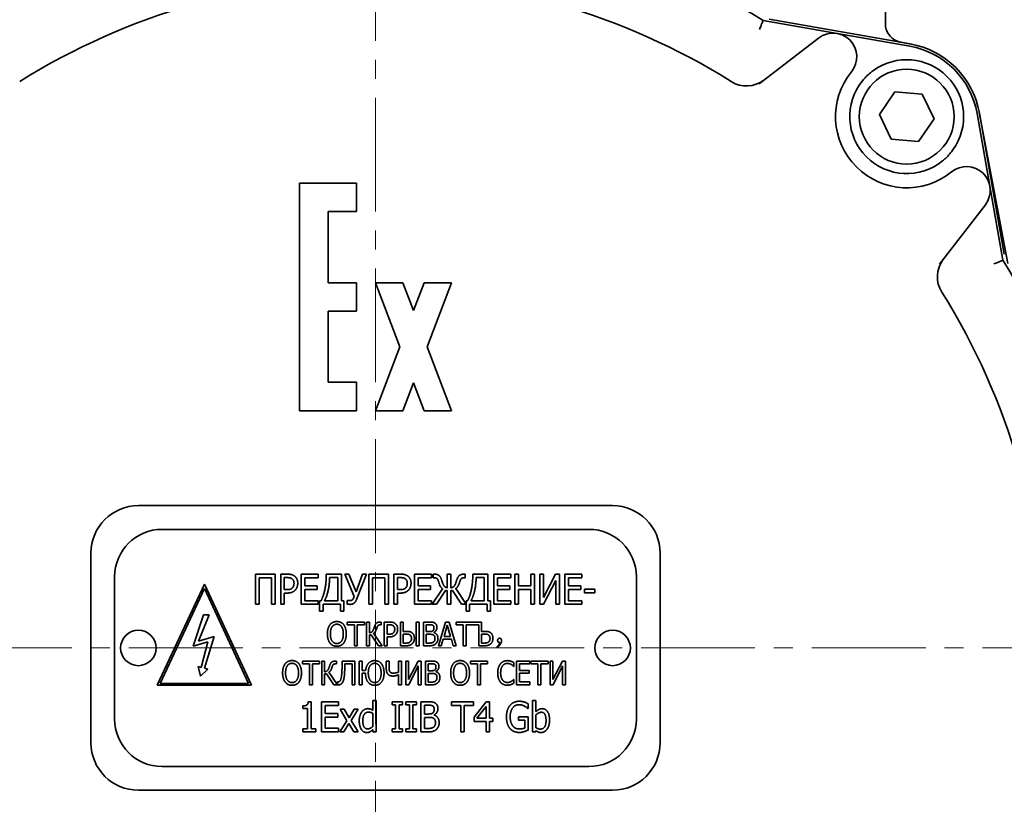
# Model space of a CAD drawing. Header units: millimetres. Extents: x -1136 to 1210, y -426 to 905.
# Tile 22 of 33: x -17 to 86, y 748 to 830. Entities that reach past the tile are written whole.
import ezdxf

# ---------------------------------------------------------------- set-up
doc = ezdxf.new("R2010")
doc.units = ezdxf.units.MM
doc.linetypes.add('点画线', pattern=[18, 12, -2, 2, -2])
doc.layers.add('中心线层', color=1, linetype='点画线', lineweight=18)
doc.layers.add('粗实线层', color=7, linetype='Continuous', lineweight=35)

msp = doc.modelspace()

# ---------------------------------------------------------------- linework, layer by layer
at = {"layer": '中心线层'}
for p, q in [((20.1863, 666.2778), (20.1863, 862.2778)), ((-77.8137, 764.2778), (118.1863, 764.2778))]:
    msp.add_line(p, q, dxfattribs=at)
at = {"layer": '粗实线层'}
for p, q in [((73.9363, 856.2778), (73.9363, 830.0814)), ((68.8609, 829.0466), (61.0422, 830.4281)), ((76.553, 827.9413), (61.6921, 830.5671)), ((66.904, 828.5681), (60.6259, 823.7507)), ((76.5095, 827.6951), (68.8609, 829.0466)), ((76.6535, 827.923), (75.3623, 828.1663)), ((73.3079, 820.4968), (74.9367, 822.8801)), ((74.9367, 822.8801), (77.8152, 822.6611)), ((77.8152, 822.6611), (79.0647, 820.0588)), ((74.5574, 817.8945), (73.3079, 820.4968)), ((79.0647, 820.0588), (77.4359, 817.6755)), ((84.9551, 812.9524), (83.6036, 820.6011)), ((86.8361, 804.7981), (83.8315, 820.745)), ((86.4756, 805.7836), (83.8498, 820.6446)), ((77.4359, 817.6755), (74.5574, 817.8945)), ((18.1863, 813.2778), (12.1863, 813.2778)), ((12.1863, 813.2778), (12.1863, 789.2778)), ((18.1863, 810.2778), (18.1863, 813.2778)), ((86.3366, 805.1337), (84.9551, 812.9524)), ((79.6592, 804.7174), (84.4766, 810.9956)), ((15.1863, 802.7778), (15.1863, 810.2778)), ((15.1863, 810.2778), (18.1863, 810.2778)), ((18.1863, 802.7778), (15.1863, 802.7778)), ((18.1863, 799.7778), (18.1863, 802.7778)), ((23.0735, 802.7778), (20.1863, 802.7778)), ((20.1863, 802.7778), (22.7427, 796.0278)), ((24.1863, 799.8394), (23.0735, 802.7778)), ((25.2991, 802.7778), (24.1863, 799.8394)), ((28.1863, 802.7778), (25.2991, 802.7778)), ((25.6299, 796.0278), (28.1863, 802.7778)), ((15.1863, 792.2778), (15.1863, 799.7778)), ((15.1863, 799.7778), (18.1863, 799.7778)), ((22.7427, 796.0278), (20.1863, 789.2778)), ((28.1863, 789.2778), (25.6299, 796.0278)), ((18.1863, 792.2778), (15.1863, 792.2778)), ((18.1863, 789.2778), (18.1863, 792.2778)), ((23.0735, 789.2778), (24.1863, 792.2162)), ((24.1863, 792.2162), (25.2991, 789.2778)), ((12.1863, 789.2778), (18.1863, 789.2778)), ((20.1863, 789.2778), (23.0735, 789.2778)), ((25.2991, 789.2778), (28.1863, 789.2778)), ((45.1863, 779.2778), (-4.8137, 779.2778)), ((-2.3137, 776.7778), (42.6863, 776.7778)), ((-9.8137, 774.2778), (-9.8137, 754.2778)), ((50.1863, 754.2778), (50.1863, 774.2778)), ((-7.3137, 756.7778), (-7.3137, 771.7778)), ((7.5414, 768.8824), (7.5414, 772.0524)), ((7.5414, 772.0524), (9.6093, 772.0524)), ((7.9216, 771.6773), (7.9216, 768.8824)), ((9.2291, 771.6773), (7.9216, 771.6773)), ((9.2291, 768.8824), (9.2291, 771.6773)), ((9.6093, 772.0524), (9.6093, 768.8824)), ((10.1899, 772.0524), (10.9066, 772.0524)), ((10.1899, 768.8824), (10.1899, 772.0524)), ((10.5701, 771.6876), (10.5701, 770.4237)), ((10.8835, 771.6876), (10.5701, 771.6876)), ((12.3503, 768.8824), (12.3503, 772.0524)), ((12.3503, 772.0524), (14.1331, 772.0524)), ((14.1331, 771.6773), (12.7305, 771.6773)), ((12.7305, 771.6773), (12.7305, 770.809)), ((14.1331, 772.0524), (14.1331, 771.6773)), ((14.9988, 772.0524), (16.5915, 772.0524)), ((16.2113, 771.6876), (15.3533, 771.6876)), ((16.2113, 769.2549), (16.2113, 771.6876)), ((16.5915, 772.0524), (16.5915, 769.2549)), ((16.9358, 772.0524), (17.3571, 772.0524)), ((17.9376, 769.7044), (16.9358, 772.0524)), ((17.3571, 772.0524), (18.1303, 770.1899)), ((18.1303, 770.1899), (18.829, 772.0524)), ((19.2195, 772.0524), (18.1842, 769.3833)), ((18.829, 772.0524), (19.2195, 772.0524)), ((19.4841, 772.0524), (21.552, 772.0524)), ((19.4841, 768.8824), (19.4841, 772.0524)), ((21.1718, 771.6773), (19.8643, 771.6773)), ((19.8643, 771.6773), (19.8643, 768.8824)), ((21.1718, 768.8824), (21.1718, 771.6773)), ((21.552, 772.0524), (21.552, 768.8824)), ((22.1326, 768.8824), (22.1326, 772.0524)), ((22.1326, 772.0524), (22.8493, 772.0524)), ((22.8262, 771.6876), (22.5128, 771.6876)), ((22.5128, 771.6876), (22.5128, 770.4237)), ((24.293, 772.0524), (26.0758, 772.0524)), ((24.293, 768.8824), (24.293, 772.0524)), ((24.6732, 771.6773), (24.6732, 770.809)), ((26.0758, 771.6773), (24.6732, 771.6773)), ((26.0758, 772.0524), (26.0758, 771.6773)), ((26.2814, 771.6773), (26.2814, 772.0524)), ((26.2814, 772.0524), (26.379, 772.0524)), ((26.3584, 771.6773), (26.2814, 771.6773)), ((27.7559, 770.6215), (27.7559, 772.0524)), ((27.7559, 772.0524), (28.1309, 772.0524)), ((28.1309, 772.0524), (28.1309, 770.6164)), ((29.5284, 772.0524), (29.626, 772.0524)), ((29.626, 771.6773), (29.549, 771.6773)), ((29.626, 772.0524), (29.626, 771.6773)), ((30.4455, 772.0524), (32.0382, 772.0524)), ((31.658, 771.6876), (30.8, 771.6876)), ((31.658, 769.2549), (31.658, 771.6876)), ((32.0382, 772.0524), (32.0382, 769.2549)), ((32.6753, 772.0524), (34.4581, 772.0524)), ((32.6753, 768.8824), (32.6753, 772.0524)), ((33.0555, 771.6773), (33.0555, 770.809)), ((34.4581, 771.6773), (33.0555, 771.6773)), ((34.4581, 772.0524), (34.4581, 771.6773)), ((34.8743, 768.8824), (34.8743, 772.0524)), ((34.8743, 772.0524), (35.2545, 772.0524)), ((35.2545, 772.0524), (35.2545, 770.809)), ((36.562, 770.809), (36.562, 772.0524)), ((36.562, 772.0524), (36.9422, 772.0524)), ((36.9422, 772.0524), (36.9422, 768.8824)), ((37.5228, 772.0524), (37.903, 772.0524)), ((37.5228, 768.8824), (37.5228, 772.0524)), ((37.903, 772.0524), (37.903, 769.576)), ((37.903, 769.576), (39.1643, 772.0524)), ((39.1874, 771.3999), (37.9081, 768.8824)), ((39.1643, 772.0524), (39.5676, 772.0524)), ((39.1874, 768.8824), (39.1874, 771.3999)), ((39.5676, 772.0524), (39.5676, 768.8824)), ((40.1482, 768.8824), (40.1482, 772.0524)), ((40.1482, 772.0524), (41.931, 772.0524)), ((41.931, 771.6773), (40.5284, 771.6773)), ((40.5284, 771.6773), (40.5284, 770.809)), ((41.931, 772.0524), (41.931, 771.6773)), ((47.6863, 771.7778), (47.6863, 756.7778)), ((-2.8276, 760.3404), (2.1494, 771.0136)), ((2.1494, 770.5404), (-2.5137, 760.5404)), ((2.1494, 771.0136), (7.1264, 760.3404)), ((6.8125, 760.5404), (2.1494, 770.5404)), ((10.5701, 770.4237), (10.8295, 770.4237)), ((12.7305, 770.809), (14.0381, 770.809)), ((12.7305, 770.434), (12.7305, 769.2574)), ((14.0381, 770.434), (12.7305, 770.434)), ((14.0381, 770.809), (14.0381, 770.434)), ((22.5128, 770.4237), (22.7723, 770.4237)), ((24.6732, 770.809), (25.9808, 770.809)), ((25.9808, 770.434), (24.6732, 770.434)), ((24.6732, 770.434), (24.6732, 769.2574)), ((25.9808, 770.809), (25.9808, 770.434)), ((26.176, 768.8824), (27.2498, 770.5187)), ((27.5709, 770.3415), (26.6204, 768.8824)), ((27.7559, 770.3415), (27.5709, 770.3415)), ((27.7559, 768.8824), (27.7559, 770.3415)), ((28.3133, 770.3415), (28.1309, 770.3415)), ((28.1309, 770.3415), (28.1309, 768.8824)), ((29.2664, 768.8824), (28.3133, 770.3415)), ((28.6422, 770.5419), (29.7314, 768.8824)), ((33.0555, 770.809), (34.3631, 770.809)), ((34.3631, 770.434), (33.0555, 770.434)), ((33.0555, 770.434), (33.0555, 769.2574)), ((34.3631, 770.809), (34.3631, 770.434)), ((35.2545, 770.809), (36.562, 770.809)), ((36.562, 770.434), (35.2545, 770.434)), ((35.2545, 770.434), (35.2545, 768.8824)), ((36.562, 768.8824), (36.562, 770.434)), ((40.5284, 770.809), (41.8359, 770.809)), ((40.5284, 770.434), (40.5284, 769.2574)), ((41.8359, 770.434), (40.5284, 770.434)), ((41.8359, 770.809), (41.8359, 770.434)), ((42.229, 770.4622), (43.3079, 770.4622)), ((42.229, 770.0769), (42.229, 770.4622)), ((43.3079, 770.4622), (43.3079, 770.0769)), ((10.8912, 770.0641), (10.5701, 770.0641)), ((10.5701, 770.0641), (10.5701, 768.8824)), ((12.7305, 769.2574), (14.1331, 769.2574)), ((14.1331, 769.2574), (14.1331, 768.8824)), ((14.2924, 769.2549), (14.4465, 769.2549)), ((14.2924, 768.1656), (14.2924, 769.2549)), ((14.8113, 769.2549), (16.2113, 769.2549)), ((16.5915, 769.2549), (16.8613, 769.2549)), ((16.8613, 769.2549), (16.8613, 768.1656)), ((17.2106, 769.278), (17.2363, 769.278)), ((17.2106, 768.8824), (17.2106, 769.278)), ((17.8734, 769.5374), (17.9376, 769.7044)), ((22.5128, 770.0641), (22.5128, 768.8824)), ((22.8339, 770.0641), (22.5128, 770.0641)), ((24.6732, 769.2574), (26.0758, 769.2574)), ((26.0758, 769.2574), (26.0758, 768.8824)), ((29.7391, 769.2549), (29.8932, 769.2549)), ((29.7391, 768.1656), (29.7391, 769.2549)), ((30.258, 769.2549), (31.658, 769.2549)), ((32.0382, 769.2549), (32.308, 769.2549)), ((32.308, 769.2549), (32.308, 768.1656)), ((33.0555, 769.2574), (34.4581, 769.2574)), ((34.4581, 769.2574), (34.4581, 768.8824)), ((40.5284, 769.2574), (41.931, 769.2574)), ((41.931, 769.2574), (41.931, 768.8824)), ((43.3079, 770.0769), (42.229, 770.0769)), ((7.9216, 768.8824), (7.5414, 768.8824)), ((9.6093, 768.8824), (9.2291, 768.8824)), ((10.5701, 768.8824), (10.1899, 768.8824)), ((14.1331, 768.8824), (12.3503, 768.8824)), ((14.652, 768.1656), (14.2924, 768.1656)), ((14.652, 768.8901), (14.652, 768.1656)), ((16.5016, 768.8901), (14.652, 768.8901)), ((16.5016, 768.1656), (16.5016, 768.8901)), ((16.8613, 768.1656), (16.5016, 768.1656)), ((19.8643, 768.8824), (19.4841, 768.8824)), ((21.552, 768.8824), (21.1718, 768.8824)), ((22.5128, 768.8824), (22.1326, 768.8824)), ((26.0758, 768.8824), (24.293, 768.8824)), ((26.6204, 768.8824), (26.176, 768.8824)), ((28.1309, 768.8824), (27.7559, 768.8824)), ((29.7314, 768.8824), (29.2664, 768.8824)), ((30.0987, 768.1656), (29.7391, 768.1656)), ((30.0987, 768.8901), (30.0987, 768.1656)), ((31.9483, 768.8901), (30.0987, 768.8901)), ((31.9483, 768.1656), (31.9483, 768.8901)), ((32.308, 768.1656), (31.9483, 768.1656)), ((34.4581, 768.8824), (32.6753, 768.8824)), ((35.2545, 768.8824), (34.8743, 768.8824)), ((36.9422, 768.8824), (36.562, 768.8824)), ((37.9081, 768.8824), (37.5228, 768.8824)), ((39.5676, 768.8824), (39.1874, 768.8824)), ((41.931, 768.8824), (40.1482, 768.8824)), ((0.9771, 764.4778), (2.0494, 767.7778)), ((2.6494, 767.7778), (1.5115, 764.9963)), ((2.0494, 767.7778), (2.6494, 767.7778)), ((17.201, 766.7118), (17.201, 767.0076)), ((17.201, 767.0076), (19.0122, 767.0076)), ((17.9567, 766.7118), (17.201, 766.7118)), ((17.9567, 764.5076), (17.9567, 766.7118)), ((18.2566, 766.7118), (18.2566, 764.5076)), ((19.0122, 766.7118), (18.2566, 766.7118)), ((19.0122, 767.0076), (19.0122, 766.7118)), ((19.2371, 767.0076), (19.5369, 767.0076)), ((19.2371, 764.5076), (19.2371, 767.0076)), ((19.5369, 767.0076), (19.5369, 765.8812)), ((20.6877, 767.0076), (20.7788, 767.0076)), ((20.7788, 766.7118), (20.7039, 766.7118)), ((20.7788, 767.0076), (20.7788, 766.7118)), ((21.101, 767.0076), (21.6662, 767.0076)), ((21.101, 764.5076), (21.101, 767.0076)), ((21.4008, 766.7199), (21.4008, 765.7232)), ((21.648, 766.7199), (21.4008, 766.7199)), ((22.8048, 764.5076), (22.8048, 767.0076)), ((22.8048, 767.0076), (23.1046, 767.0076)), ((23.1046, 767.0076), (23.1046, 766.0271)), ((24.4843, 767.0076), (24.7841, 767.0076)), ((24.4843, 764.5076), (24.4843, 767.0076)), ((24.7841, 767.0076), (24.7841, 764.5076)), ((25.242, 767.0076), (25.8376, 767.0076)), ((25.242, 764.5076), (25.242, 767.0076)), ((25.8275, 766.724), (25.5418, 766.724)), ((25.5418, 766.724), (25.5418, 765.9926)), ((26.8202, 764.5076), (27.5779, 767.0076)), ((27.7541, 766.6652), (27.4097, 765.4902)), ((27.5779, 767.0076), (27.9446, 767.0076)), ((28.1006, 765.4902), (27.7541, 766.6652)), ((27.9446, 767.0076), (28.7023, 764.5076)), ((28.6861, 767.0076), (31.3765, 767.0076)), ((28.6861, 766.7118), (28.6861, 767.0076)), ((29.4417, 766.7118), (28.6861, 766.7118)), ((29.4417, 764.5076), (29.4417, 766.7118)), ((31.0767, 766.7118), (29.7416, 766.7118)), ((29.7416, 766.7118), (29.7416, 764.5076)), ((31.0767, 764.5076), (31.0767, 766.7118)), ((31.3765, 767.0076), (31.3765, 766.0271)), ((1.5115, 764.9963), (3.1671, 765.4678)), ((3.1671, 765.4678), (2.1591, 762.128)), ((19.5369, 765.6543), (19.5369, 764.5076)), ((19.7233, 765.6543), (19.5369, 765.6543)), ((20.5155, 764.5076), (19.7233, 765.6543)), ((19.9867, 765.8225), (20.8963, 764.5076)), ((21.4008, 765.7232), (21.6054, 765.7232)), ((21.654, 765.4396), (21.4008, 765.4396)), ((21.4008, 765.4396), (21.4008, 764.5076)), ((23.1046, 766.0271), (23.4166, 766.0271)), ((23.1046, 765.7394), (23.1046, 764.7913)), ((23.3234, 765.7394), (23.1046, 765.7394)), ((25.5418, 765.9926), (25.8801, 765.9926)), ((25.8801, 765.7151), (25.5418, 765.7151)), ((25.5418, 765.7151), (25.5418, 764.7913)), ((26.3461, 765.9096), (26.3461, 765.8974)), ((27.3267, 765.2066), (27.122, 764.5076)), ((28.1836, 765.2066), (27.3267, 765.2066)), ((27.4097, 765.4902), (28.1006, 765.4902)), ((28.3862, 764.5076), (28.1836, 765.2066)), ((31.3765, 766.0271), (31.6966, 766.0271)), ((31.3765, 765.7394), (31.3765, 764.7913)), ((31.6034, 765.7394), (31.3765, 765.7394)), ((2.5012, 764.9225), (0.9771, 764.4778)), ((1.8237, 762.2207), (2.5012, 764.9225)), ((18.2566, 764.5076), (17.9567, 764.5076)), ((19.5369, 764.5076), (19.2371, 764.5076)), ((20.8963, 764.5076), (20.5155, 764.5076)), ((21.4008, 764.5076), (21.101, 764.5076)), ((23.4065, 764.5076), (22.8048, 764.5076)), ((23.1046, 764.7913), (23.3153, 764.7913)), ((24.7841, 764.5076), (24.4843, 764.5076)), ((25.8862, 764.5076), (25.242, 764.5076)), ((25.5418, 764.7913), (25.7849, 764.7913)), ((27.122, 764.5076), (26.8202, 764.5076)), ((28.7023, 764.5076), (28.3862, 764.5076)), ((29.7416, 764.5076), (29.4417, 764.5076)), ((31.6865, 764.5076), (31.0767, 764.5076)), ((31.3765, 764.7913), (31.5953, 764.7913)), ((1.7494, 761.2978), (1.4853, 762.3141)), ((1.4853, 762.3141), (1.8237, 762.2207)), ((2.4975, 762.0346), (1.7494, 761.2978)), ((2.1591, 762.128), (2.4975, 762.0346)), ((12.4796, 762.5957), (12.4796, 762.8914)), ((12.4796, 762.8914), (14.2908, 762.8914)), ((13.2353, 762.5957), (12.4796, 762.5957)), ((13.2353, 760.3914), (13.2353, 762.5957)), ((13.5351, 762.5957), (13.5351, 760.3914)), ((14.2908, 762.5957), (13.5351, 762.5957)), ((14.2908, 762.8914), (14.2908, 762.5957)), ((14.5157, 762.8914), (14.8155, 762.8914)), ((14.5157, 760.3914), (14.5157, 762.8914)), ((14.8155, 762.8914), (14.8155, 761.765)), ((15.9662, 762.8914), (16.0574, 762.8914)), ((16.0574, 762.5957), (15.9824, 762.5957)), ((16.0574, 762.8914), (16.0574, 762.5957)), ((16.6794, 762.8914), (18.0165, 762.8914)), ((17.7166, 762.5957), (16.961, 762.5957)), ((17.7166, 760.3914), (17.7166, 762.5957)), ((18.0165, 762.8914), (18.0165, 760.3914)), ((18.4743, 762.8914), (18.7742, 762.8914)), ((18.4743, 760.3914), (18.4743, 762.8914)), ((18.7742, 762.8914), (18.7742, 761.8906)), ((21.3269, 762.8914), (21.6267, 762.8914)), ((21.3269, 762.0325), (21.3269, 762.8914)), ((21.6267, 762.8914), (21.6267, 762.1986)), ((22.6235, 762.8914), (22.9233, 762.8914)), ((22.6235, 761.7346), (22.6235, 762.8914)), ((22.9233, 762.8914), (22.9233, 760.3914)), ((23.3811, 760.3914), (23.3811, 762.8914)), ((23.3811, 762.8914), (23.681, 762.8914)), ((23.681, 760.9384), (24.6757, 762.8914)), ((23.681, 762.8914), (23.681, 760.9384)), ((24.694, 762.3769), (23.685, 760.3914)), ((24.6757, 762.8914), (24.9938, 762.8914)), ((24.694, 760.3914), (24.694, 762.3769)), ((24.9938, 762.8914), (24.9938, 760.3914)), ((25.4517, 762.8914), (26.0473, 762.8914)), ((25.4517, 760.3914), (25.4517, 762.8914)), ((26.0371, 762.6078), (25.7515, 762.6078)), ((25.7515, 762.6078), (25.7515, 761.8765)), ((30.1964, 762.5957), (30.1964, 762.8914)), ((30.1964, 762.8914), (32.0076, 762.8914)), ((30.9521, 762.5957), (30.1964, 762.5957)), ((30.9521, 760.3914), (30.9521, 762.5957)), ((31.2519, 762.5957), (31.2519, 760.3914)), ((32.0076, 762.5957), (31.2519, 762.5957)), ((32.0076, 762.8914), (32.0076, 762.5957)), ((34.777, 762.3242), (34.7527, 762.3242)), ((34.777, 762.7253), (34.777, 762.3242)), ((35.0566, 760.3914), (35.0566, 762.8914)), ((35.0566, 762.8914), (36.4626, 762.8914)), ((36.4626, 762.5957), (35.3564, 762.5957)), ((35.3564, 762.5957), (35.3564, 761.9109)), ((35.3564, 761.9109), (36.3876, 761.9109)), ((36.3876, 761.9109), (36.3876, 761.6151)), ((36.4626, 762.8914), (36.4626, 762.5957)), ((36.5598, 762.8914), (38.371, 762.8914)), ((36.5598, 762.5957), (36.5598, 762.8914)), ((37.3155, 762.5957), (36.5598, 762.5957)), ((37.3155, 760.3914), (37.3155, 762.5957)), ((38.371, 762.5957), (37.6153, 762.5957)), ((37.6153, 762.5957), (37.6153, 760.3914)), ((38.371, 762.8914), (38.371, 762.5957)), ((38.5959, 760.3914), (38.5959, 762.8914)), ((38.5959, 762.8914), (38.8957, 762.8914)), ((38.8957, 760.9384), (39.8905, 762.8914)), ((38.8957, 762.8914), (38.8957, 760.9384)), ((39.9087, 762.3769), (38.8998, 760.3914)), ((39.8905, 762.8914), (40.2085, 762.8914)), ((39.9087, 760.3914), (39.9087, 762.3769)), ((40.2085, 762.8914), (40.2085, 760.3914)), ((14.8155, 761.5381), (14.8155, 760.3914)), ((15.0019, 761.5381), (14.8155, 761.5381)), ((15.794, 760.3914), (15.0019, 761.5381)), ((15.2653, 761.7063), (16.1729, 760.3944)), ((18.7742, 761.8906), (19.1409, 761.8906)), ((18.7742, 761.6009), (18.7742, 760.3914)), ((19.1267, 761.6009), (18.7742, 761.6009)), ((22.6235, 760.3914), (22.6235, 761.449)), ((25.7515, 761.8765), (26.0898, 761.8765)), ((26.0898, 761.5989), (25.7515, 761.5989)), ((25.7515, 761.5989), (25.7515, 760.6751)), ((26.5558, 761.7934), (26.5558, 761.7812)), ((34.7547, 760.9587), (34.777, 760.9587)), ((34.777, 760.9587), (34.777, 760.5616)), ((35.3564, 761.6151), (35.3564, 760.6872)), ((36.3876, 761.6151), (35.3564, 761.6151)), ((7.1264, 760.3404), (-2.8276, 760.3404)), ((-2.5137, 760.5404), (6.8125, 760.5404)), ((13.5351, 760.3914), (13.2353, 760.3914)), ((14.8155, 760.3914), (14.5157, 760.3914)), ((16.1749, 760.3914), (15.794, 760.3914)), ((16.1729, 760.7136), (16.1931, 760.7136)), ((16.1729, 760.3944), (16.1729, 760.7136)), ((18.0165, 760.3914), (17.7166, 760.3914)), ((18.7742, 760.3914), (18.4743, 760.3914)), ((22.9233, 760.3914), (22.6235, 760.3914)), ((23.685, 760.3914), (23.3811, 760.3914)), ((24.9938, 760.3914), (24.694, 760.3914)), ((26.0959, 760.3914), (25.4517, 760.3914)), ((25.7515, 760.6751), (25.9946, 760.6751)), ((31.2519, 760.3914), (30.9521, 760.3914)), ((36.4626, 760.3914), (35.0566, 760.3914)), ((35.3564, 760.6872), (36.4626, 760.6872)), ((36.4626, 760.6872), (36.4626, 760.3914)), ((37.6153, 760.3914), (37.3155, 760.3914)), ((38.8998, 760.3914), (38.5959, 760.3914)), ((40.2085, 760.3914), (39.9087, 760.3914)), ((12.5134, 757.8788), (12.5134, 758.1691)), ((13.0298, 757.8788), (12.5134, 757.8788)), ((13.0298, 755.7544), (13.0298, 757.8788)), ((13.1017, 758.611), (13.3971, 758.611)), ((13.3971, 758.611), (13.3971, 755.7544)), ((14.5095, 755.4307), (14.5095, 758.6007)), ((14.5095, 758.6007), (16.2923, 758.6007)), ((16.2923, 758.2256), (14.8896, 758.2256)), ((14.8896, 758.2256), (14.8896, 757.3573)), ((16.2923, 758.6007), (16.2923, 758.2256)), ((16.4438, 757.8095), (16.8857, 757.8095)), ((17.1785, 756.6098), (16.4438, 757.8095)), ((16.8857, 757.8095), (17.4046, 756.9181)), ((17.4046, 756.9181), (17.9338, 757.8095)), ((18.3422, 757.8095), (17.605, 756.6381)), ((17.9338, 757.8095), (18.3422, 757.8095)), ((19.9067, 757.7144), (19.9067, 758.742)), ((19.9067, 758.742), (20.2663, 758.742)), ((20.2663, 758.742), (20.2663, 755.4307)), ((21.931, 758.277), (21.931, 758.6007)), ((21.931, 758.6007), (23.0407, 758.6007)), ((22.2957, 758.277), (21.931, 758.277)), ((22.2957, 755.7544), (22.2957, 758.277)), ((23.0407, 758.277), (22.6759, 758.277)), ((22.6759, 758.277), (22.6759, 755.7544)), ((23.0407, 758.6007), (23.0407, 758.277)), ((23.3926, 758.6007), (24.5024, 758.6007)), ((23.3926, 758.277), (23.3926, 758.6007)), ((23.7574, 758.277), (23.3926, 758.277)), ((23.7574, 755.7544), (23.7574, 758.277)), ((24.1376, 758.277), (24.1376, 755.7544)), ((24.5024, 758.277), (24.1376, 758.277)), ((24.5024, 758.6007), (24.5024, 758.277)), ((24.9674, 755.4307), (24.9674, 758.6007)), ((24.9674, 758.6007), (25.7226, 758.6007)), ((25.3476, 758.241), (25.3476, 757.3137)), ((25.7098, 758.241), (25.3476, 758.241)), ((28.2093, 758.6007), (30.5059, 758.6007)), ((28.2093, 758.2256), (28.2093, 758.6007)), ((29.1675, 758.2256), (28.2093, 758.2256)), ((29.1675, 755.4307), (29.1675, 758.2256)), ((30.5059, 758.2256), (29.5477, 758.2256)), ((29.5477, 758.2256), (29.5477, 755.4307)), ((30.5059, 758.6007), (30.5059, 758.2256)), ((30.5778, 756.9669), (31.852, 758.6007)), ((31.8366, 758.0972), (30.8758, 756.8615)), ((31.8366, 756.8615), (31.8366, 758.0972)), ((31.852, 758.6007), (32.2039, 758.6007)), ((32.2039, 758.6007), (32.2039, 756.8615)), ((36.2859, 757.8763), (36.2525, 757.8763)), ((36.2859, 758.3849), (36.2859, 757.8763)), ((36.7431, 758.742), (37.1028, 758.742)), ((36.7431, 755.4307), (36.7431, 758.742)), ((37.1028, 758.742), (37.1028, 757.5603)), ((14.8896, 757.3573), (16.1972, 757.3573)), ((14.8896, 756.9823), (14.8896, 755.8057)), ((16.1972, 756.9823), (14.8896, 756.9823)), ((16.1972, 757.3573), (16.1972, 756.9823)), ((19.9067, 756.0087), (19.9067, 757.383)), ((25.3476, 757.3137), (25.7766, 757.3137)), ((25.3476, 756.9617), (25.3476, 755.7903)), ((25.7766, 756.9617), (25.3476, 756.9617)), ((26.3674, 757.2083), (26.3674, 757.1929)), ((30.5778, 756.5199), (30.5778, 756.9669)), ((30.8758, 756.8615), (31.8366, 756.8615)), ((32.2039, 756.8615), (32.543, 756.8615)), ((32.543, 756.8615), (32.543, 756.5199)), ((35.2609, 756.656), (35.2609, 757.026)), ((35.2609, 757.026), (36.2961, 757.026)), ((36.2961, 757.026), (36.2961, 755.6413)), ((37.1028, 757.2238), (37.1028, 755.8597)), ((12.5134, 755.7544), (13.0298, 755.7544)), ((12.5134, 755.4307), (12.5134, 755.7544)), ((13.3971, 755.7544), (13.9032, 755.7544)), ((13.9032, 755.7544), (13.9032, 755.4307)), ((14.8896, 755.8057), (16.2923, 755.8057)), ((16.2923, 755.8057), (16.2923, 755.4307)), ((16.4361, 755.4307), (17.1785, 756.6098)), ((17.3789, 756.3298), (16.8446, 755.4307)), ((17.9004, 755.4307), (17.3789, 756.3298)), ((17.605, 756.6381), (18.3422, 755.4307)), ((19.9067, 755.4307), (19.9067, 755.6722)), ((21.931, 755.4307), (21.931, 755.7544)), ((21.931, 755.7544), (22.2957, 755.7544)), ((22.6759, 755.7544), (23.0407, 755.7544)), ((23.0407, 755.7544), (23.0407, 755.4307)), ((23.3926, 755.7544), (23.7574, 755.7544)), ((23.3926, 755.4307), (23.3926, 755.7544)), ((24.1376, 755.7544), (24.5024, 755.7544)), ((24.5024, 755.7544), (24.5024, 755.4307)), ((25.3476, 755.7903), (25.6558, 755.7903)), ((31.8366, 756.5199), (30.5778, 756.5199)), ((31.8366, 755.4307), (31.8366, 756.5199)), ((32.543, 756.5199), (32.2039, 756.5199)), ((32.2039, 756.5199), (32.2039, 755.4307)), ((35.9211, 756.656), (35.2609, 756.656)), ((35.9211, 755.8366), (35.9211, 756.656)), ((13.9032, 755.4307), (12.5134, 755.4307)), ((16.2923, 755.4307), (14.5095, 755.4307)), ((16.8446, 755.4307), (16.4361, 755.4307)), ((18.3422, 755.4307), (17.9004, 755.4307)), ((20.2663, 755.4307), (19.9067, 755.4307)), ((23.0407, 755.4307), (21.931, 755.4307)), ((24.5024, 755.4307), (23.3926, 755.4307)), ((25.7843, 755.4307), (24.9674, 755.4307)), ((29.5477, 755.4307), (29.1675, 755.4307)), ((32.2039, 755.4307), (31.8366, 755.4307)), ((37.0796, 755.4307), (36.7431, 755.4307)), ((37.1028, 755.5411), (37.0796, 755.4307)), ((42.6863, 751.7778), (-2.3137, 751.7778)), ((-4.8137, 749.2778), (45.1863, 749.2778))]:
    msp.add_line(p, q, dxfattribs=at)
for centre, radius in [((76.1863, 820.2778), 5), ((-4.8137, 764.2778), 1.87), ((45.1863, 764.2778), 1.87)]:
    msp.add_circle(centre, radius, dxfattribs=at)
for centre, radius, start, end in [((20.1863, 764.2778), 77.75, 58.299562, 121.700438), ((20.1863, 764.2778), 70.5, 57.854179, 122.145821), ((68.4259, 826.5847), 2.5, 320.899056, 127.5), ((74.9871, 819.0786), 8.75, 10.020263, 79.979737), ((74.9871, 819.0786), 9, 10.020263, 79.979737), ((76.1863, 820.2778), 6, 324.395316, 125.604684), ((76.1863, 820.2778), 7.5, 140.899056, 309.100944), ((59.2939, 826.51), 3, 237.854179, 307.5), ((76.1863, 820.2778), 6, 140.899056, 309.100944), ((82.4932, 812.5175), 2.5, 322.5, 129.100944), ((82.4185, 803.3854), 3, 142.5, 212.145821), ((20.1863, 764.2778), 77.75, 328.299562, 31.700438), ((20.1863, 764.2778), 70.5, 327.854179, 32.145821), ((-4.8137, 774.2778), 5, 90, 180), ((45.1863, 774.2778), 5, 0, 90), ((-2.3137, 771.7778), 5, 90, 180), ((42.6863, 771.7778), 5, 0, 90), ((-2.3137, 756.7778), 5, 180, 270), ((42.6863, 756.7778), 5, 270, 0), ((-4.8137, 754.2778), 5, 180, 270), ((45.1863, 754.2778), 5, 270, 0)]:
    msp.add_arc(centre, radius, start, end, dxfattribs=at)
for points, degree, knots in [([(60.679, 829.4767), (60.7045, 829.5432), (60.7298, 829.6096), (60.7547, 829.6747), (60.779, 829.7383), (60.8028, 829.8004), (60.8255, 829.8601), (60.8687, 829.973), (60.9078, 830.0756), (60.9407, 830.1618), (60.973, 830.2463), (60.9986, 830.3135), (61.016, 830.3593), (61.0333, 830.4047), (61.0422, 830.4281), (61.0422, 830.4281)], 3, [0, 0, 0, 0, 0.13678958, 0.13678958, 0.13678958, 0.27046252, 0.27046252, 0.27046252, 0.52360456, 0.52360456, 0.52360456, 0.77209894, 0.77209894, 0.77209894, 1.0182894, 1.0182894, 1.0182894, 1.0182894]), ([(73.9362, 830.0813), (73.9361, 829.8716), (73.9704, 829.6595), (74.1013, 829.2582), (74.2004, 829.064), (74.4523, 828.7253), (74.6065, 828.5758), (74.9516, 828.3308), (75.1475, 828.2331), (75.3902, 828.1575), (75.4293, 828.1467), (75.4885, 828.1322), (75.5084, 828.1277), (75.5383, 828.1213), (75.5483, 828.1193), (75.5683, 828.1154), (75.5784, 828.1135), (75.5883, 828.1118)], 3, [0, 0, 0, 0, 0.6307428, 0.6307428, 1.27001069, 1.27001069, 1.9005886, 1.9005886, 2.54326722, 2.54326722, 2.66533498, 2.66533498, 2.72658478, 2.72658478, 2.75723748, 2.75723748, 2.78790028, 2.78790028, 2.78790028, 2.78790028]), ([(68.9206, 829.0358), (68.9035, 829.039), (68.8864, 829.042), (68.8665, 829.0456), (68.8637, 829.0461), (68.8609, 829.0466)], 3, [0, 0, 0, 0, 0.0522422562, 0.0522422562, 0.0606487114, 0.0606487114, 0.0606487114, 0.0606487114]), ([(71.5301, 824.0619), (71.5385, 824.0723), (71.5469, 824.0826), (71.6604, 824.2204), (71.7691, 824.3416), (72.035, 824.6154), (72.1932, 824.7612), (72.4685, 824.9893), (72.5803, 825.0753), (72.6932, 825.1561)], 3, [0, 0, 0, 0, 0.03875225, 0.03875225, 0.51994142, 0.51994142, 1.16716624, 1.16716624, 1.60148984, 1.60148984, 1.60148984, 1.60148984]), ([(81.0646, 816.7847), (80.9567, 816.634), (80.8421, 816.4886), (80.5891, 816.1967), (80.4488, 816.0502), (80.1941, 815.8102), (80.0842, 815.714), (79.9704, 815.6216)], 3, [0, 0, 0, 0, 0.55464129, 0.55464129, 1.15988331, 1.15988331, 1.60148407, 1.60148407, 1.60148407, 1.60148407]), ([(84.9551, 812.9524), (84.9546, 812.9551), (84.9541, 812.9577), (84.9529, 812.9643), (84.9522, 812.9684), (84.9515, 812.9724)], 3, [0, 0, 0, 0, 0.007977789, 0.007977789, 0.0202465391, 0.0202465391, 0.0202465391, 0.0202465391]), ([(86.3366, 805.1337), (86.3366, 805.1337), (86.3132, 805.1248), (86.2678, 805.1075), (86.222, 805.0901), (86.1548, 805.0645), (86.0702, 805.0322), (85.9841, 804.9993), (85.8815, 804.9602), (85.7685, 804.917), (85.7089, 804.8943), (85.6468, 804.8705), (85.5832, 804.8462), (85.5181, 804.8213), (85.4517, 804.796), (85.3852, 804.7705)], 3, [0, 0, 0, 0, 0.24619046, 0.24619046, 0.24619046, 0.49468484, 0.49468484, 0.49468484, 0.74782688, 0.74782688, 0.74782688, 0.88149982, 0.88149982, 0.88149982, 1.0182894, 1.0182894, 1.0182894, 1.0182894]), ([(19.9826, 766.2459), (19.9996, 766.2941), (20.016, 766.3422), (20.0436, 766.4264), (20.0568, 766.4678), (20.0677, 766.5052)], 3, [0, 0, 0, 0, 0.153221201, 0.153221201, 0.27294905, 0.27294905, 0.27294905, 0.27294905]), ([(15.2612, 762.1297), (15.2782, 762.1779), (15.2946, 762.2261), (15.3222, 762.3102), (15.3354, 762.3516), (15.3463, 762.389)], 3, [0, 0, 0, 0, 0.153221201, 0.153221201, 0.27294905, 0.27294905, 0.27294905, 0.27294905]), ([(16.2884, 760.3874), (16.2559, 760.3874), (16.1929, 760.3913), (16.1749, 760.3914)], 2, [0, 0, 0, 0.058356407, 0.113538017, 0.113538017, 0.113538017])]:
    msp.add_open_spline(points, degree=degree, knots=knots, dxfattribs=at)
for points in [[(11.3895, 771.5668), (11.2996, 771.6336), (11.0607, 771.6876), (10.8835, 771.6876)], [(10.9066, 772.0524), (11.1583, 772.0524), (11.5129, 771.9599), (11.649, 771.8546)], [(11.5951, 771.0839), (11.5951, 771.2483), (11.4949, 771.4898), (11.3895, 771.5668)], [(11.649, 771.8546), (11.8083, 771.7338), (11.9881, 771.3613), (11.9881, 771.0967)], [(14.4465, 769.2549), (14.6957, 769.7095), (14.9988, 771.1815), (14.9988, 772.0524)], [(15.3533, 771.6876), (15.3276, 770.9169), (15.0374, 769.6633), (14.8113, 769.2549)], [(23.3323, 771.5668), (23.2424, 771.6336), (23.0035, 771.6876), (22.8262, 771.6876)], [(22.8493, 772.0524), (23.1011, 772.0524), (23.4556, 771.9599), (23.5917, 771.8546)], [(23.5378, 771.0839), (23.5378, 771.2483), (23.4376, 771.4898), (23.3323, 771.5668)], [(23.5917, 771.8546), (23.751, 771.7338), (23.9308, 771.3613), (23.9308, 771.0967)], [(26.8542, 771.1918), (26.7771, 771.4667), (26.6025, 771.6773), (26.3584, 771.6773)], [(26.379, 772.0524), (26.7001, 772.0524), (27.0495, 771.7801), (27.1651, 771.4127)], [(27.1651, 771.4127), (27.1959, 771.3202), (27.2524, 771.1404), (27.2729, 771.0865)], [(28.6345, 771.0865), (28.6678, 771.1815), (28.7244, 771.3536), (28.7398, 771.4127)], [(28.7398, 771.4127), (28.8554, 771.7775), (29.2124, 772.0524), (29.5284, 772.0524)], [(29.549, 771.6773), (29.3049, 771.6773), (29.1277, 771.4641), (29.0506, 771.1918)], [(29.8932, 769.2549), (30.1424, 769.7095), (30.4455, 771.1815), (30.4455, 772.0524)], [(30.8, 771.6876), (30.7743, 770.9169), (30.484, 769.6633), (30.258, 769.2549)], [(10.8295, 770.4237), (11.0582, 770.4237), (11.3407, 770.5059), (11.4332, 770.6138)], [(11.7389, 770.3929), (11.5925, 770.231), (11.1943, 770.0641), (10.8912, 770.0641)], [(11.4332, 770.6138), (11.518, 770.7088), (11.5951, 770.9323), (11.5951, 771.0839)], [(11.9881, 771.0967), (11.9881, 770.8912), (11.8571, 770.5213), (11.7389, 770.3929)], [(22.7723, 770.4237), (23.0009, 770.4237), (23.2835, 770.5059), (23.3759, 770.6138)], [(23.6816, 770.3929), (23.5352, 770.231), (23.137, 770.0641), (22.8339, 770.0641)], [(23.3759, 770.6138), (23.4607, 770.7088), (23.5378, 770.9323), (23.5378, 771.0839)], [(23.9308, 771.0967), (23.9308, 770.8912), (23.7998, 770.5213), (23.6816, 770.3929)], [(27.2498, 770.5187), (27.1265, 770.6061), (26.9416, 770.8784), (26.8542, 771.1918)], [(27.2729, 771.0865), (27.3551, 770.8578), (27.5915, 770.6395), (27.7559, 770.6215)], [(28.1309, 770.6164), (28.3082, 770.6343), (28.5471, 770.8476), (28.6345, 771.0865)], [(29.0506, 771.1918), (28.9684, 770.9092), (28.7629, 770.6292), (28.6422, 770.5419)], [(17.2363, 769.278), (17.2671, 769.2728), (17.3827, 769.2626), (17.4727, 769.2626)], [(17.4727, 769.2626), (17.5163, 769.2626), (17.6319, 769.2728), (17.6782, 769.2985)], [(17.6782, 769.2985), (17.7347, 769.3294), (17.8323, 769.4295), (17.8734, 769.5374)], [(18.1842, 769.3833), (18.12, 769.2138), (17.9556, 769.0108), (17.8683, 768.9594)], [(17.524, 768.8721), (17.447, 768.8721), (17.2389, 768.8798), (17.2106, 768.8824)], [(17.8683, 768.9594), (17.7809, 768.9055), (17.6088, 768.8721), (17.524, 768.8721)], [(15.1143, 765.7576), (15.1143, 766.0717), (15.2541, 766.5498), (15.3838, 766.722)], [(15.3838, 766.722), (15.5155, 766.8881), (15.8822, 767.0603), (16.1091, 767.0603)], [(15.6087, 766.5133), (15.5195, 766.3857), (15.4243, 766.0007), (15.4243, 765.7576)], [(16.1091, 766.7726), (15.947, 766.7726), (15.7019, 766.647), (15.6087, 766.5133)], [(16.1091, 767.0603), (16.338, 767.0603), (16.7067, 766.882), (16.8343, 766.722)], [(16.6095, 766.5133), (16.5203, 766.643), (16.2671, 766.7726), (16.1091, 766.7726)], [(16.7938, 765.7576), (16.7938, 766.0048), (16.6966, 766.3877), (16.6095, 766.5133)], [(16.8343, 766.722), (16.962, 766.5558), (17.1038, 766.0696), (17.1038, 765.7576)], [(19.5369, 765.8812), (19.7132, 765.8873), (19.9178, 766.0737), (19.9826, 766.2459)], [(20.3108, 766.3289), (20.248, 766.1081), (20.0961, 765.9015), (19.9867, 765.8225)], [(20.0677, 766.5052), (20.1569, 766.7909), (20.4385, 767.0076), (20.6877, 767.0076)], [(20.7039, 766.7118), (20.5195, 766.7118), (20.3716, 766.5518), (20.3108, 766.3289)], [(22.0471, 766.6247), (21.9762, 766.6774), (21.7878, 766.7199), (21.648, 766.7199)], [(21.6662, 767.0076), (21.8647, 767.0076), (22.1443, 766.9347), (22.2517, 766.8516)], [(22.2091, 766.2439), (22.2091, 766.3735), (22.1301, 766.564), (22.0471, 766.6247)], [(22.0815, 765.8731), (22.1484, 765.9481), (22.2091, 766.1243), (22.2091, 766.2439)], [(22.2517, 766.8516), (22.3773, 766.7564), (22.5191, 766.4627), (22.5191, 766.254)], [(22.5191, 766.254), (22.5191, 766.0919), (22.4158, 765.8002), (22.3226, 765.6989)], [(26.2347, 766.6592), (26.1638, 766.7037), (25.9855, 766.724), (25.8275, 766.724)], [(25.8376, 767.0076), (26.0787, 767.0076), (26.3177, 766.9732), (26.4271, 766.9063)], [(25.8801, 765.9926), (26.022, 765.9926), (26.1536, 766.0251), (26.2245, 766.0757)], [(26.2245, 766.0757), (26.2934, 766.1243), (26.3502, 766.2803), (26.3502, 766.3978)], [(26.3502, 766.3978), (26.3502, 766.487), (26.2955, 766.6207), (26.2347, 766.6592)], [(26.6601, 766.4444), (26.6601, 766.2682), (26.492, 765.9886), (26.3461, 765.9096)], [(26.4271, 766.9063), (26.5487, 766.8354), (26.6601, 766.6024), (26.6601, 766.4444)], [(15.3838, 764.7953), (15.2541, 764.9614), (15.1143, 765.4497), (15.1143, 765.7576)], [(15.4243, 765.7576), (15.4243, 765.2653), (15.7971, 764.7426), (16.1091, 764.7426)], [(16.1091, 764.7426), (16.4231, 764.7426), (16.7938, 765.2653), (16.7938, 765.7576)], [(17.1038, 765.7576), (17.1038, 765.4537), (16.964, 764.9614), (16.8343, 764.7953)], [(21.6054, 765.7232), (21.7857, 765.7232), (22.0086, 765.788), (22.0815, 765.8731)], [(22.3226, 765.6989), (22.2071, 765.5712), (21.8931, 765.4396), (21.654, 765.4396)], [(23.8198, 765.6503), (23.7367, 765.7131), (23.5199, 765.7394), (23.3234, 765.7394)], [(23.4166, 766.0271), (23.6455, 766.0271), (23.9332, 765.9683), (24.0608, 765.8569)], [(23.8117, 764.8966), (23.8967, 764.9614), (23.9737, 765.1377), (23.9737, 765.2755)], [(23.9737, 765.2755), (23.9737, 765.4011), (23.9008, 765.5915), (23.8198, 765.6503)], [(24.2837, 765.2815), (24.2837, 765.1012), (24.1581, 764.8054), (24.0507, 764.7123)], [(24.0608, 765.8569), (24.1763, 765.7576), (24.2837, 765.4659), (24.2837, 765.2815)], [(26.2732, 765.6503), (26.2023, 765.6908), (26.0341, 765.7151), (25.8801, 765.7151)], [(26.4555, 765.2613), (26.4555, 765.4031), (26.3826, 765.5854), (26.2732, 765.6503)], [(26.2934, 764.8966), (26.3765, 764.9635), (26.4555, 765.1296), (26.4555, 765.2613)], [(26.3461, 765.8974), (26.5446, 765.8366), (26.7655, 765.5145), (26.7655, 765.2755)], [(26.7655, 765.2755), (26.7655, 765.0891), (26.6378, 764.8034), (26.5325, 764.7102)], [(32.1038, 765.6503), (32.0207, 765.7131), (31.8019, 765.7394), (31.6034, 765.7394)], [(31.6966, 766.0271), (31.9255, 766.0271), (32.2152, 765.9683), (32.3449, 765.8569)], [(32.0957, 764.8966), (32.1808, 764.9614), (32.2578, 765.1377), (32.2578, 765.2755)], [(32.2578, 765.2755), (32.2578, 765.4011), (32.1828, 765.5915), (32.1038, 765.6503)], [(32.5677, 765.2815), (32.5677, 765.1012), (32.4401, 764.8054), (32.3327, 764.7123)], [(32.3449, 765.8569), (32.4583, 765.7576), (32.5677, 765.4659), (32.5677, 765.2815)], [(33.289, 764.8561), (33.1796, 764.8561), (33.0843, 764.9371), (33.0479, 765.0708), (33.0722, 765.1924), (33.216, 765.314), (33.4328, 765.2593), (33.5057, 765.0445), (33.4085, 764.7082), (33.1553, 764.4003), (32.9628, 764.3739), (33.1066, 764.4935), (33.1735, 764.5887)], [(16.1091, 764.455), (15.8801, 764.455), (15.5155, 764.6272), (15.3838, 764.7953)], [(16.8343, 764.7953), (16.6966, 764.6211), (16.3279, 764.455), (16.1091, 764.455)], [(23.3153, 764.7913), (23.5159, 764.7913), (23.7306, 764.8358), (23.8117, 764.8966)], [(24.0507, 764.7123), (23.9231, 764.6008), (23.6354, 764.5076), (23.4065, 764.5076)], [(25.7849, 764.7913), (25.9814, 764.7913), (26.2063, 764.8318), (26.2934, 764.8966)], [(26.5325, 764.7102), (26.4049, 764.6008), (26.1151, 764.5076), (25.8862, 764.5076)], [(31.5953, 764.7913), (31.7979, 764.7913), (32.0147, 764.8358), (32.0957, 764.8966)], [(32.3327, 764.7123), (32.2071, 764.6008), (31.9174, 764.5076), (31.6865, 764.5076)], [(33.1735, 764.5887), (33.2403, 764.6819), (33.289, 764.8561)], [(10.6623, 762.6058), (10.794, 762.7719), (11.1607, 762.9441), (11.3876, 762.9441)], [(11.3876, 762.9441), (11.6166, 762.9441), (11.9853, 762.7658), (12.1129, 762.6058)], [(19.1409, 761.8906), (19.1956, 762.3951), (19.7021, 762.9441), (20.1032, 762.9441)], [(20.1032, 762.9441), (20.5489, 762.9441), (21.0858, 762.2634), (21.0858, 761.6414)], [(28.3791, 762.6058), (28.5108, 762.7719), (28.8775, 762.9441), (29.1044, 762.9441)], [(29.1044, 762.9441), (29.3333, 762.9441), (29.7021, 762.7658), (29.8297, 762.6058)], [(33.3508, 762.5916), (33.4845, 762.7598), (33.8532, 762.936), (34.0821, 762.936)], [(34.0821, 762.936), (34.1956, 762.936), (34.3941, 762.8996), (34.4772, 762.8712)], [(10.3929, 761.6414), (10.3929, 761.9555), (10.5327, 762.4336), (10.6623, 762.6058)], [(10.8872, 762.3971), (10.7981, 762.2695), (10.7029, 761.8846), (10.7029, 761.6414)], [(11.3876, 762.6564), (11.2256, 762.6564), (10.9804, 762.5308), (10.8872, 762.3971)], [(11.888, 762.3971), (11.7989, 762.5268), (11.5457, 762.6564), (11.3876, 762.6564)], [(12.0724, 761.6414), (12.0724, 761.8886), (11.9752, 762.2715), (11.888, 762.3971)], [(12.1129, 762.6058), (12.2405, 762.4397), (12.3824, 761.9534), (12.3824, 761.6414)], [(14.8155, 761.765), (14.9918, 761.7711), (15.1964, 761.9575), (15.2612, 762.1297)], [(15.5894, 762.2128), (15.5266, 761.9919), (15.3747, 761.7853), (15.2653, 761.7063)], [(15.3463, 762.389), (15.4354, 762.6747), (15.717, 762.8914), (15.9662, 762.8914)], [(15.9824, 762.5957), (15.7981, 762.5957), (15.6502, 762.4356), (15.5894, 762.2128)], [(16.4322, 760.7845), (16.5355, 760.8979), (16.6307, 761.4733), (16.651, 761.9595)], [(16.651, 761.9595), (16.6591, 762.1236), (16.6733, 762.6645), (16.6794, 762.8914)], [(16.9367, 761.9028), (16.9245, 761.5483), (16.8718, 761.0863), (16.8293, 760.9303)], [(16.961, 762.5957), (16.9569, 762.4052), (16.9407, 762.0446), (16.9367, 761.9028)], [(20.1032, 762.6564), (19.7912, 762.6564), (19.4265, 762.1378), (19.4265, 761.6414)], [(20.7758, 761.6414), (20.7758, 762.1378), (20.4111, 762.6564), (20.1032, 762.6564)], [(21.5193, 761.4814), (21.4282, 761.5685), (21.3269, 761.844), (21.3269, 762.0325)], [(21.6267, 762.1986), (21.6267, 762.0406), (21.647, 761.8582), (21.6976, 761.7731)], [(26.4444, 762.543), (26.3735, 762.5876), (26.1952, 762.6078), (26.0371, 762.6078)], [(26.0473, 762.8914), (26.2884, 762.8914), (26.5274, 762.857), (26.6368, 762.7902)], [(26.0898, 761.8765), (26.2316, 761.8765), (26.3633, 761.9089), (26.4342, 761.9595)], [(26.4342, 761.9595), (26.5031, 762.0081), (26.5598, 762.1641), (26.5598, 762.2816)], [(26.5598, 762.2816), (26.5598, 762.3708), (26.5051, 762.5045), (26.4444, 762.543)], [(26.8698, 762.3282), (26.8698, 762.152), (26.7017, 761.8724), (26.5558, 761.7934)], [(26.6368, 762.7902), (26.7584, 762.7192), (26.8698, 762.4863), (26.8698, 762.3282)], [(28.1097, 761.6414), (28.1097, 761.9555), (28.2495, 762.4336), (28.3791, 762.6058)], [(28.604, 762.3971), (28.5149, 762.2695), (28.4196, 761.8846), (28.4196, 761.6414)], [(29.1044, 762.6564), (28.9423, 762.6564), (28.6972, 762.5308), (28.604, 762.3971)], [(29.6048, 762.3971), (29.5157, 762.5268), (29.2624, 762.6564), (29.1044, 762.6564)], [(29.7892, 761.6414), (29.7892, 761.8886), (29.6919, 762.2715), (29.6048, 762.3971)], [(29.8297, 762.6058), (29.9573, 762.4397), (30.0991, 761.9534), (30.0991, 761.6414)], [(33.0692, 761.6394), (33.0692, 761.9534), (33.213, 762.4194), (33.3508, 762.5916)], [(33.5797, 762.3951), (33.4845, 762.2675), (33.3791, 761.8805), (33.3791, 761.6394)], [(34.0781, 762.6524), (33.9342, 762.6524), (33.6769, 762.5207), (33.5797, 762.3951)], [(34.4995, 762.5329), (34.4144, 762.5855), (34.2118, 762.6524), (34.0781, 762.6524)], [(34.4772, 762.8712), (34.5501, 762.8449), (34.7021, 762.7699), (34.777, 762.7253)], [(34.7527, 762.3242), (34.7142, 762.3647), (34.5886, 762.4782), (34.4995, 762.5329)], [(10.6623, 760.6791), (10.5327, 760.8453), (10.3929, 761.3335), (10.3929, 761.6414)], [(10.7029, 761.6414), (10.7029, 761.1491), (11.0756, 760.6265), (11.3876, 760.6265)], [(11.3876, 760.6265), (11.7017, 760.6265), (12.0724, 761.1491), (12.0724, 761.6414)], [(12.3824, 761.6414), (12.3824, 761.3376), (12.2426, 760.8453), (12.1129, 760.6791)], [(16.8293, 760.9303), (16.7888, 760.7764), (16.6794, 760.588), (16.6145, 760.5252)], [(20.1032, 760.3388), (19.6555, 760.3388), (19.1348, 761.0053), (19.1267, 761.6009)], [(19.4265, 761.6414), (19.4265, 761.1491), (19.7912, 760.6265), (20.1032, 760.6265)], [(21.0858, 761.6414), (21.0858, 761.0215), (20.5489, 760.3388), (20.1032, 760.3388)], [(20.1032, 760.6265), (20.4111, 760.6265), (20.7758, 761.1471), (20.7758, 761.6414)], [(21.9954, 761.3153), (21.8516, 761.3153), (21.6105, 761.3943), (21.5193, 761.4814)], [(21.6976, 761.7731), (21.7401, 761.7002), (21.9123, 761.6212), (22.0562, 761.6212)], [(22.6235, 761.449), (22.4391, 761.3821), (22.1534, 761.3153), (21.9954, 761.3153)], [(22.0562, 761.6212), (22.1838, 761.6212), (22.5059, 761.686), (22.6235, 761.7346)], [(26.4829, 761.5341), (26.4119, 761.5746), (26.2438, 761.5989), (26.0898, 761.5989)], [(26.6652, 761.1451), (26.6652, 761.2869), (26.5923, 761.4692), (26.4829, 761.5341)], [(26.5031, 760.7804), (26.5862, 760.8473), (26.6652, 761.0134), (26.6652, 761.1451)], [(26.5558, 761.7812), (26.7543, 761.7205), (26.9752, 761.3983), (26.9752, 761.1593)], [(26.9752, 761.1593), (26.9752, 760.9729), (26.8475, 760.6872), (26.7422, 760.594)], [(28.3791, 760.6791), (28.2495, 760.8453), (28.1097, 761.3335), (28.1097, 761.6414)], [(28.4196, 761.6414), (28.4196, 761.1491), (28.7924, 760.6265), (29.1044, 760.6265)], [(29.1044, 760.6265), (29.4184, 760.6265), (29.7892, 761.1491), (29.7892, 761.6414)], [(30.0991, 761.6414), (30.0991, 761.3376), (29.9593, 760.8453), (29.8297, 760.6791)], [(33.3528, 760.6751), (33.217, 760.8372), (33.0692, 761.3234), (33.0692, 761.6394)], [(33.3791, 761.6394), (33.3791, 761.3821), (33.4905, 761.0114), (33.5878, 760.8837)], [(33.5878, 760.8837), (33.681, 760.7602), (33.9363, 760.6346), (34.0781, 760.6346)], [(34.5157, 760.7581), (34.5987, 760.8108), (34.7203, 760.9202), (34.7547, 760.9587)], [(11.3876, 760.3388), (11.1587, 760.3388), (10.794, 760.511), (10.6623, 760.6791)], [(12.1129, 760.6791), (11.9752, 760.5049), (11.6064, 760.3388), (11.3876, 760.3388)], [(16.1931, 760.7136), (16.2093, 760.7115), (16.2296, 760.7095), (16.2519, 760.7095)], [(16.2519, 760.7095), (16.3066, 760.7095), (16.3998, 760.746), (16.4322, 760.7845)], [(16.6145, 760.5252), (16.5457, 760.4563), (16.3897, 760.3874), (16.2884, 760.3874)], [(25.9946, 760.6751), (26.1911, 760.6751), (26.416, 760.7156), (26.5031, 760.7804)], [(26.7422, 760.594), (26.6145, 760.4846), (26.3248, 760.3914), (26.0959, 760.3914)], [(29.1044, 760.3388), (28.8755, 760.3388), (28.5108, 760.511), (28.3791, 760.6791)], [(29.8297, 760.6791), (29.6919, 760.5049), (29.3232, 760.3388), (29.1044, 760.3388)], [(34.0781, 760.3469), (33.8572, 760.3469), (33.4865, 760.511), (33.3528, 760.6751)], [(34.0781, 760.6346), (34.2077, 760.6346), (34.4286, 760.7055), (34.5157, 760.7581)], [(34.4772, 760.4198), (34.3799, 760.3833), (34.2118, 760.3469), (34.0781, 760.3469)], [(34.777, 760.5616), (34.7021, 760.5231), (34.5724, 760.4522), (34.4772, 760.4198)], [(12.5134, 758.1691), (12.8063, 758.1691), (13.0837, 758.3541), (13.1017, 758.611)], [(18.7481, 757.5449), (18.8637, 757.699), (19.1951, 757.8763), (19.3775, 757.8763)], [(19.3775, 757.8763), (19.5368, 757.8763), (19.7757, 757.7966), (19.9067, 757.7144)], [(26.2261, 758.1588), (26.1362, 758.2153), (25.9102, 758.241), (25.7098, 758.241)], [(25.7226, 758.6007), (26.0283, 758.6007), (26.3314, 758.557), (26.4702, 758.4722)], [(26.2133, 757.419), (26.3006, 757.4806), (26.3726, 757.6784), (26.3726, 757.8274)], [(26.3726, 757.8274), (26.3726, 757.9405), (26.3032, 758.11), (26.2261, 758.1588)], [(26.7656, 757.8865), (26.7656, 757.663), (26.5524, 757.3085), (26.3674, 757.2083)], [(26.4702, 758.4722), (26.6243, 758.3823), (26.7656, 758.0869), (26.7656, 757.8865)], [(33.9919, 757.0182), (33.9919, 757.401), (34.1845, 758.0073), (34.3643, 758.2231)], [(34.3643, 758.2231), (34.539, 758.4311), (35.0502, 758.6572), (35.3534, 758.6572)], [(35.3046, 758.2924), (34.8935, 758.2924), (34.3849, 757.6039), (34.3849, 757.0311)], [(35.8928, 758.1434), (35.7772, 758.2076), (35.4792, 758.2924), (35.3046, 758.2924)], [(35.3534, 758.6572), (35.4972, 758.6572), (35.7618, 758.611), (35.8826, 758.5698)], [(35.8826, 758.5698), (35.9776, 758.539), (36.2139, 758.426), (36.2859, 758.3849)], [(36.2525, 757.8763), (36.1831, 757.9456), (36.0315, 758.0715), (35.8928, 758.1434)], [(37.1028, 757.5603), (37.2389, 757.6964), (37.5575, 757.8763), (37.7578, 757.8763)], [(37.7578, 757.8763), (38.12, 757.8763), (38.5362, 757.2315), (38.5362, 756.6586)], [(18.4732, 756.6021), (18.4732, 756.9155), (18.6197, 757.3728), (18.7481, 757.5449)], [(19.4366, 757.5089), (19.1591, 757.5089), (18.8457, 757.0465), (18.8457, 756.6098)], [(19.9067, 757.383), (19.7731, 757.455), (19.5599, 757.5089), (19.4366, 757.5089)], [(25.7766, 757.3137), (25.9564, 757.3137), (26.1234, 757.3548), (26.2133, 757.419)], [(26.2749, 756.8795), (26.185, 756.9309), (25.9718, 756.9617), (25.7766, 756.9617)], [(26.5061, 756.3863), (26.5061, 756.5661), (26.4137, 756.7973), (26.2749, 756.8795)], [(26.3674, 757.1929), (26.6192, 757.1159), (26.8992, 756.7074), (26.8992, 756.4043)], [(34.3643, 755.7826), (34.1845, 755.9933), (33.9919, 756.6149), (33.9919, 757.0182)], [(34.3849, 757.0311), (34.3849, 756.7125), (34.5185, 756.2347), (34.6469, 756.0703)], [(37.6731, 757.4961), (37.5241, 757.4961), (37.2261, 757.3419), (37.1028, 757.2238)], [(38.1637, 756.6278), (38.1637, 757.0542), (37.9299, 757.4961), (37.6731, 757.4961)], [(18.6942, 755.6824), (18.5888, 755.8391), (18.4732, 756.3015), (18.4732, 756.6021)], [(19.267, 755.3639), (19.0923, 755.3639), (18.7969, 755.5257), (18.6942, 755.6824)], [(18.8457, 756.6098), (18.8457, 756.1885), (19.0872, 755.7441), (19.3518, 755.7441)], [(19.3518, 755.7441), (19.4931, 755.7441), (19.7808, 755.8879), (19.9067, 756.0087)], [(19.9067, 755.6722), (19.8219, 755.5951), (19.7012, 755.4923), (19.619, 755.4487)], [(25.6558, 755.7903), (25.905, 755.7903), (26.1902, 755.8417), (26.3006, 755.9239)], [(26.6038, 755.6876), (26.4419, 755.5488), (26.0746, 755.4307), (25.7843, 755.4307)], [(26.3006, 755.9239), (26.4059, 756.0087), (26.5061, 756.2193), (26.5061, 756.3863)], [(26.8992, 756.4043), (26.8992, 756.1679), (26.7373, 755.8057), (26.6038, 755.6876)], [(35.3482, 755.369), (35.0451, 755.369), (34.5442, 755.5745), (34.3643, 755.7826)], [(34.6469, 756.0703), (34.7677, 755.9059), (35.1145, 755.7338), (35.3328, 755.7338)], [(35.3328, 755.7338), (35.4946, 755.7338), (35.8106, 755.7852), (35.9211, 755.8366)], [(37.1028, 755.8597), (37.2389, 755.7852), (37.4496, 755.7235), (37.5754, 755.7235)], [(37.5754, 755.7235), (37.8503, 755.7235), (38.1637, 756.1577), (38.1637, 756.6278)], [(38.5362, 756.6586), (38.5362, 756.0755), (38.0276, 755.3639), (37.6448, 755.3639)], [(19.619, 755.4487), (19.5419, 755.4076), (19.3775, 755.3639), (19.267, 755.3639)], [(35.8748, 755.4615), (35.7361, 755.4153), (35.5101, 755.369), (35.3482, 755.369)], [(36.2961, 755.6413), (36.2242, 755.6054), (35.9802, 755.4949), (35.8748, 755.4615)], [(37.6448, 755.3639), (37.4701, 755.3639), (37.2235, 755.4589), (37.1028, 755.5411)]]:
    msp.add_open_spline(points, degree=2, dxfattribs=at)

doc.saveas('drawing.dxf')
